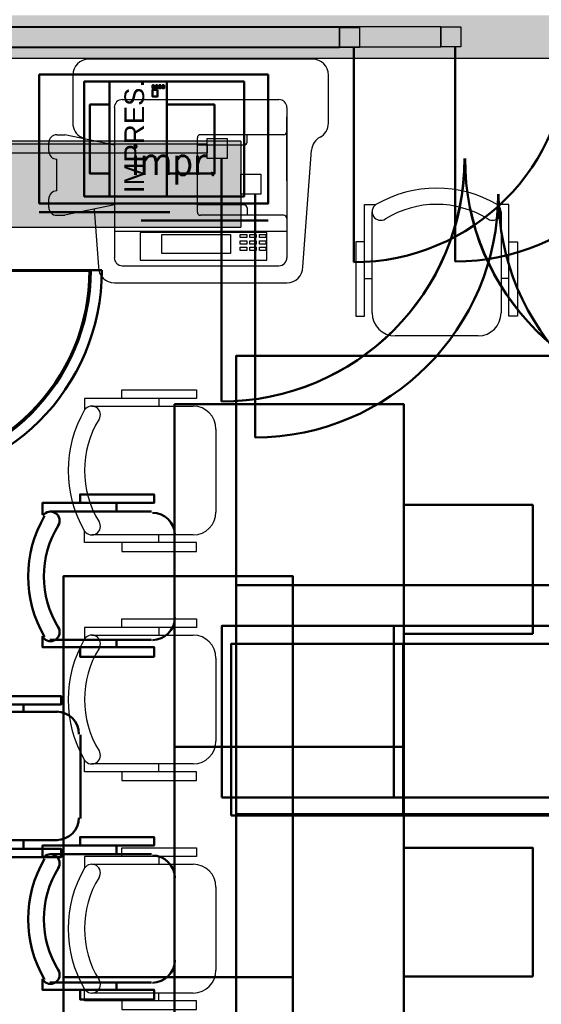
# Model space of a CAD drawing. Header units: metres. Extents: x -1 to 430, y -6 to 31.
# Tile 151 of 169: x 417.48 to 419.3, y 20.9 to 24.33. Entities that reach past the tile are written whole.
import ezdxf

# ---------------------------------------------------------------- set-up
doc = ezdxf.new("R2010")
doc.units = ezdxf.units.M
doc.linetypes.add('CONTINUA', pattern=[0])
for name, color, linetype, lineweight in [('3D P1 MURS EXISTENTS', 7, 'CONTINUA', 25), ('3D P2 MURS', 7, 'CONTINUA', 25), ('3D P3 MURS', 7, 'CONTINUA', 25), ('3D P4 MURS', 7, 'CONTINUA', 25), ('3D P5 MURS', 7, 'CONTINUA', 25), ('3D PA MURS', 7, 'CONTINUA', 25), ('P1 MOBLES', 7, 'CONTINUA', 25), ('P2 MOBLES 2D', 7, 'CONTINUA', 25), ('P4 MOBLES', 7, 'CONTINUA', 25), ('P5 MOBLES', 7, 'CONTINUA', 25), ('PA MOBLES', 7, 'CONTINUA', 25)]:
    doc.layers.add(name, color=color, linetype=linetype, lineweight=lineweight)
doc.styles.add('ARIAL', font='arial.ttf')
doc.styles.add('SIMPLEX', font='simplex_.ttf')

# ---------------------------------------------------------------- blocks, each defined once
blk = doc.blocks.new('OBJETO_COMPLEJO_70')
at = {"layer": 'P2 MOBLES 2D', "color": 202, "linetype": 'CONTINUA', "lineweight": 50, "transparency": 33554687}
for p, q in [((417.4898, 21.9423), (417.4898, 21.9169)), ((417.6083, 21.9169), (417.257, 21.9169)), ((417.6887, 21.5444), (417.6887, 21.8365)), ((417.257, 21.4682), (417.6083, 21.4682)), ((417.4898, 21.4386), (417.4898, 21.4682))]:
    blk.add_line(p, q, dxfattribs=at)
blk.add_lwpolyline([(418.4296, 20.9898), (418.4296, 22.391), (417.6295, 22.391), (417.6295, 20.9898), (418.4296, 20.9898)], close=True, dxfattribs=at)
for points in [[(417.3586, 21.9423), (417.3586, 21.9719), (417.621, 21.9719), (417.621, 21.9423), (417.2316, 21.9423), (417.2316, 21.9042)], [(417.2272, 21.9077), (417.2312, 21.9126), (417.236, 21.9165), (417.2414, 21.9194), (417.2472, 21.9211), (417.2532, 21.9218), (417.2593, 21.9213), (417.2653, 21.9195), (417.2709, 21.9166), (417.2759, 21.9126), (417.2799, 21.9078), (417.2828, 21.9024), (417.2846, 21.8967), (417.2853, 21.8906), (417.2848, 21.8846), (417.2832, 21.8786), (417.2803, 21.8729)], [(417.6049, 21.9175), (417.6207, 21.916), (417.6354, 21.9114), (417.6487, 21.9042), (417.6603, 21.8946), (417.6698, 21.883), (417.6771, 21.8697), (417.6816, 21.855), (417.6832, 21.8392)], [(417.6832, 21.5471), (417.6816, 21.5314), (417.6771, 21.5166), (417.6698, 21.5033), (417.6603, 21.4918), (417.6487, 21.4822), (417.6354, 21.475), (417.6207, 21.4704), (417.6049, 21.4688)], [(417.2803, 21.5177), (417.2832, 21.512), (417.2848, 21.506), (417.2853, 21.5), (417.2846, 21.4939), (417.2828, 21.4882), (417.2799, 21.4828), (417.2759, 21.478), (417.2709, 21.474), (417.2653, 21.4711), (417.2593, 21.4693), (417.2532, 21.4688), (417.2472, 21.4695), (417.2414, 21.4712), (417.236, 21.4741), (417.2312, 21.478), (417.2272, 21.4829)], [(417.3586, 21.4386), (417.3586, 21.4089), (417.621, 21.4089), (417.621, 21.4386), (417.2316, 21.4386), (417.2316, 21.4809)]]:
    blk.add_lwpolyline(points, dxfattribs=at)
for centre, radius, start, end in [((417.5877, 21.6952), 0.4167, 149.5542, 210.4262), ((417.5665, 21.6952), 0.3405, 148.2351, 211.7419)]:
    blk.add_arc(centre, radius, start, end, dxfattribs=at)
blk = doc.blocks.new('OBJETO_COMPLEJO_71')
at = {"layer": 'P2 MOBLES 2D', "color": 202, "linetype": 'CONTINUA', "lineweight": 50, "transparency": 33554687}
for p, q in [((417.4898, 20.5411), (417.4898, 20.5157)), ((417.6083, 20.5157), (417.257, 20.5157)), ((417.6887, 20.1432), (417.6887, 20.4353)), ((417.257, 20.067), (417.6083, 20.067)), ((417.4898, 20.0374), (417.4898, 20.067))]:
    blk.add_line(p, q, dxfattribs=at)
blk.add_lwpolyline([(418.4296, 19.5887), (418.4296, 20.9898), (417.6295, 20.9898), (417.6295, 19.5887), (418.4296, 19.5887)], close=True, dxfattribs=at)
for points in [[(417.3586, 20.5411), (417.3586, 20.5708), (417.621, 20.5708), (417.621, 20.5411), (417.2316, 20.5411), (417.2316, 20.503)], [(417.2272, 20.5065), (417.2312, 20.5115), (417.236, 20.5154), (417.2414, 20.5182), (417.2472, 20.52), (417.2532, 20.5206), (417.2593, 20.5201), (417.2653, 20.5184), (417.2709, 20.5154), (417.2759, 20.5114), (417.2799, 20.5066), (417.2828, 20.5013), (417.2846, 20.4955), (417.2853, 20.4895), (417.2848, 20.4834), (417.2832, 20.4774), (417.2803, 20.4717)], [(417.6049, 20.5164), (417.6207, 20.5148), (417.6354, 20.5102), (417.6487, 20.503), (417.6603, 20.4934), (417.6698, 20.4818), (417.6771, 20.4685), (417.6816, 20.4538), (417.6832, 20.4381)], [(417.6832, 20.146), (417.6816, 20.1302), (417.6771, 20.1155), (417.6698, 20.1022), (417.6603, 20.0906), (417.6487, 20.081), (417.6354, 20.0738), (417.6207, 20.0692), (417.6049, 20.0676)], [(417.2803, 20.1165), (417.2832, 20.1108), (417.2848, 20.1049), (417.2853, 20.0988), (417.2846, 20.0928), (417.2828, 20.087), (417.2799, 20.0816), (417.2759, 20.0769), (417.2709, 20.0728), (417.2653, 20.0699), (417.2593, 20.0682), (417.2532, 20.0676), (417.2472, 20.0683), (417.2414, 20.07), (417.236, 20.0729), (417.2312, 20.0768), (417.2272, 20.0817)], [(417.3586, 20.0374), (417.3586, 20.0077), (417.621, 20.0077), (417.621, 20.0374), (417.2316, 20.0374), (417.2316, 20.0797)]]:
    blk.add_lwpolyline(points, dxfattribs=at)
for centre, radius, start, end in [((417.5877, 20.294), 0.4167, 149.5542, 210.4262), ((417.5665, 20.294), 0.3405, 148.2351, 211.7419)]:
    blk.add_arc(centre, radius, start, end, dxfattribs=at)

msp = doc.modelspace()

# ---------------------------------------------------------------- hatches: boundary and pattern name
at = {"layer": '3D P3 MURS', "linetype": 'CONTINUA', "lineweight": 18, "true_color": 0xa0a0a0, "transparency": 33554687}
msp.add_hatch(color=253, dxfattribs=at).paths.add_polyline_path([(418.2479, 23.9095), (417.447, 23.9095), (417.447, 23.6095), (418.2479, 23.6095)])
at = {"layer": '3D PA MURS', "linetype": 'CONTINUA', "lineweight": 18, "true_color": 0xa0a0a0, "transparency": 33554687}
msp.add_hatch(color=253, dxfattribs=at).paths.add_polyline_path([(421.1369, 24.3496), (414.4369, 24.3496), (414.4369, 24.1996), (421.1369, 24.1996)])

# ---------------------------------------------------------------- linework, layer by layer
at = {"layer": '3D P1 MURS EXISTENTS', "color": 7, "linetype": 'CONTINUA', "lineweight": 25, "transparency": 33554687}
for p, q in [((418.947, 24.3095), (417.447, 24.3095)), ((418.947, 24.3095), (418.947, 24.2395)), ((417.447, 24.2395), (418.947, 24.2395))]:
    msp.add_line(p, q, dxfattribs=at)
at = {"layer": '3D P1 MURS EXISTENTS', "color": 202, "linetype": 'CONTINUA', "lineweight": 50, "transparency": 33554687}
msp.add_line((418.997, 24.2395), (418.997, 23.4893), dxfattribs=at)
at = {"layer": '3D P1 MURS EXISTENTS', "color": 7, "linetype": 'CONTINUA', "lineweight": 25, "transparency": 33554687}
msp.add_lwpolyline([(418.947, 24.3095), (419.017, 24.3095), (419.017, 24.2395), (418.947, 24.2395), (418.947, 24.3095)], close=True, dxfattribs=at)
at = {"layer": '3D P1 MURS EXISTENTS', "color": 202, "linetype": 'CONTINUA', "lineweight": 50, "transparency": 33554687}
msp.add_ellipse((418.997, 24.2395), major_axis=(0, -0.7501), ratio=1, start_param=0, end_param=1.570796, dxfattribs=at)
at = {"layer": '3D P2 MURS', "color": 7, "linetype": 'CONTINUA', "lineweight": 25, "transparency": 33554687}
for p, q in [((418.5926, 24.3069), (417.447, 24.3069)), ((418.5926, 24.3069), (418.5926, 24.2369)), ((417.447, 24.2369), (418.5926, 24.2369))]:
    msp.add_line(p, q, dxfattribs=at)
at = {"layer": '3D P2 MURS', "color": 202, "linetype": 'CONTINUA', "lineweight": 50, "transparency": 33554687}
for p, q in [((418.6426, 24.2369), (418.6426, 23.4873)), ((417.017, 23.4595), (417.7631, 23.4595))]:
    msp.add_line(p, q, dxfattribs=at)
at = {"layer": '3D P2 MURS', "color": 7, "linetype": 'CONTINUA', "lineweight": 25, "transparency": 33554687}
msp.add_lwpolyline([(418.5926, 24.3069), (418.6626, 24.3069), (418.6626, 24.2369), (418.5926, 24.2369), (418.5926, 24.3069)], close=True, dxfattribs=at)
at = {"layer": '3D P2 MURS', "color": 202, "linetype": 'CONTINUA', "lineweight": 50, "transparency": 33554687}
msp.add_arc((417.017, 23.4595), 0.7461, 270, 0, dxfattribs=at)
msp.add_ellipse((418.6426, 24.2369), major_axis=(0.7496, 0), ratio=1, start_param=4.712389, end_param=6.283185, dxfattribs=at)
at = {"layer": '3D P3 MURS', "color": 7, "linetype": 'CONTINUA', "lineweight": 25, "transparency": 33554687}
for p, q in [((418.2479, 23.9095), (417.447, 23.9095)), ((418.2479, 23.9095), (418.2479, 23.6095)), ((417.447, 23.6095), (418.2479, 23.6095))]:
    msp.add_line(p, q, dxfattribs=at)
at = {"layer": '3D P3 MURS', "color": 202, "linetype": 'CONTINUA', "lineweight": 50, "transparency": 33554687}
for p, q in [((418.2979, 23.7245), (418.2979, 22.8754)), ((417.017, 23.4576), (417.7203, 23.4576))]:
    msp.add_line(p, q, dxfattribs=at)
at = {"layer": '3D P3 MURS', "color": 7, "linetype": 'CONTINUA', "lineweight": 25, "transparency": 33554687}
msp.add_lwpolyline([(418.2479, 23.7945), (418.3179, 23.7945), (418.3179, 23.7245), (418.2479, 23.7245), (418.2479, 23.7945)], close=True, dxfattribs=at)
at = {"layer": '3D P3 MURS', "color": 202, "linetype": 'CONTINUA', "lineweight": 50, "transparency": 33554687}
msp.add_arc((417.017, 23.4576), 0.7033, 270, 0, dxfattribs=at)
for centre, start_param, end_param in [((418.2979, 23.7245), 0, 1.570796), ((419.997, 23.7245), 4.712389, 6.283185)]:
    msp.add_ellipse(centre, major_axis=(0, -0.849), ratio=1, start_param=start_param, end_param=end_param, dxfattribs=at)
at = {"layer": '3D P4 MURS', "color": 7, "linetype": 'CONTINUA', "lineweight": 25, "transparency": 33554687}
for p, q in [((418.1311, 23.8995), (417.447, 23.8995)), ((417.447, 23.8695), (418.1311, 23.8695)), ((418.1311, 23.8995), (418.1311, 23.8695))]:
    msp.add_line(p, q, dxfattribs=at)
at = {"layer": '3D P4 MURS', "color": 202, "linetype": 'CONTINUA', "lineweight": 50, "transparency": 33554687}
for p, q in [((418.1811, 23.8495), (418.1811, 23.0004)), ((417.017, 23.4595), (417.7245, 23.4595))]:
    msp.add_line(p, q, dxfattribs=at)
at = {"layer": '3D P4 MURS', "color": 7, "linetype": 'CONTINUA', "lineweight": 25, "transparency": 33554687}
msp.add_lwpolyline([(418.1311, 23.9195), (418.2011, 23.9195), (418.2011, 23.8495), (418.1311, 23.8495), (418.1311, 23.9195)], close=True, dxfattribs=at)
at = {"layer": '3D P4 MURS', "color": 202, "linetype": 'CONTINUA', "lineweight": 50, "transparency": 33554687}
for centre, radius, start, end in [((418.1811, 23.8495), 0.849, 270, 0), ((419.8802, 23.8495), 0.849, 180, 270), ((417.017, 23.4595), 0.7075, 270, 0)]:
    msp.add_arc(centre, radius, start, end, dxfattribs=at)
at = {"layer": '3D P5 MURS', "color": 7, "linetype": 'CONTINUA', "lineweight": 25, "transparency": 33554687}
for p, q in [((418.1305, 23.8995), (417.447, 23.8995)), ((417.447, 23.8695), (418.1305, 23.8695)), ((418.1305, 23.8995), (418.1305, 23.8695))]:
    msp.add_line(p, q, dxfattribs=at)
at = {"layer": '3D P5 MURS', "color": 202, "linetype": 'CONTINUA', "lineweight": 50, "transparency": 33554687}
for p, q in [((418.1805, 23.8495), (418.1805, 23.0004)), ((417.017, 23.4595), (417.7203, 23.4595))]:
    msp.add_line(p, q, dxfattribs=at)
at = {"layer": '3D P5 MURS', "color": 7, "linetype": 'CONTINUA', "lineweight": 25, "transparency": 33554687}
msp.add_lwpolyline([(418.1305, 23.9195), (418.2005, 23.9195), (418.2005, 23.8495), (418.1305, 23.8495), (418.1305, 23.9195)], close=True, dxfattribs=at)
at = {"layer": '3D P5 MURS', "color": 202, "linetype": 'CONTINUA', "lineweight": 50, "transparency": 33554687}
for centre, radius, start, end in [((418.1805, 23.8495), 0.849, 270, 0), ((419.8796, 23.8495), 0.849, 180, 270), ((417.017, 23.4595), 0.7033, 270, 0)]:
    msp.add_arc(centre, radius, start, end, dxfattribs=at)
at = {"layer": '3D PA MURS', "color": 7, "linetype": 'CONTINUA', "lineweight": 25, "transparency": 33554687}
msp.add_line((416.482, 24.1996), (421.1369, 24.1996), dxfattribs=at)
at = {"layer": 'P1 MOBLES', "linetype": 'CONTINUA', "lineweight": 50, "transparency": 33554687}
for p, q in [((418.0006, 23.6624), (417.5444, 23.6624)), ((418.3444, 23.6324), (417.9006, 23.6324))]:
    msp.add_line(p, q, dxfattribs=at)
at = {"layer": 'P1 MOBLES', "color": 202, "linetype": 'CONTINUA', "lineweight": 50, "transparency": 33554687}
for p, q in [((417.8141, 22.6466), (417.8141, 22.617)), ((417.9369, 22.617), (417.5813, 22.617)), ((418.0173, 22.2487), (418.0173, 22.5366)), ((417.5813, 22.1683), (417.9369, 22.1683)), ((417.8141, 22.1429), (417.8141, 22.1683)), ((417.8141, 21.4497), (417.8141, 21.4201)), ((417.9369, 21.4201), (417.5813, 21.4201)), ((418.0173, 21.0518), (418.0173, 21.3396)), ((417.5813, 20.9713), (417.9369, 20.9713)), ((417.8141, 20.9459), (417.8141, 20.9713))]:
    msp.add_line(p, q, dxfattribs=at)
for points in [[(418.3444, 24.1424), (417.5444, 24.1424), (417.5444, 23.6924), (418.3444, 23.6924), (418.3444, 24.1424)], [(418.8174, 21.7942), (418.8174, 22.9911), (418.0173, 22.9911), (418.0173, 21.7942), (418.8174, 21.7942)], [(419.2674, 22.1892), (418.8174, 22.1892), (418.8174, 22.6392), (419.2674, 22.6392), (419.2674, 22.1892)], [(418.8174, 20.5972), (418.8174, 21.7942), (418.0173, 21.7942), (418.0173, 20.5972), (418.8174, 20.5972)], [(419.2674, 20.9923), (418.8174, 20.9923), (418.8174, 21.4423), (419.2674, 21.4423), (419.2674, 20.9923)]]:
    msp.add_lwpolyline(points, close=True, dxfattribs=at)
at = {"layer": 'P1 MOBLES', "linetype": 'CONTINUA', "lineweight": 50, "transparency": 33554687}
for points in [[(417.7897, 24.1181), (417.7897, 23.717), (417.7017, 23.717), (417.7017, 24.1181), (417.7897, 24.1181)], [(417.7897, 24.1181), (417.9904, 24.1181), (417.9904, 23.717), (417.7897, 23.717), (417.7897, 24.1181)], [(417.9904, 24.1181), (418.2596, 24.1181), (418.2596, 23.717), (417.9904, 23.717), (417.9904, 24.1181)], [(417.9571, 24.0894), (417.9571, 24.0657), (417.9402, 24.0657), (417.9402, 24.0894), (417.9571, 24.0894)], [(417.946, 24.1055), (417.946, 24.095), (417.9403, 24.095), (417.9403, 24.1055), (417.946, 24.1055)], [(417.9575, 24.1055), (417.9575, 24.095), (417.9517, 24.095), (417.9517, 24.1055), (417.9575, 24.1055)], [(417.969, 24.1055), (417.969, 24.095), (417.9632, 24.095), (417.9632, 24.1055), (417.969, 24.1055)], [(417.9804, 24.1055), (417.9804, 24.095), (417.9746, 24.095), (417.9746, 24.1055), (417.9804, 24.1055)], [(417.721, 24.0379), (417.7897, 24.0379), (417.7897, 23.7972), (417.721, 23.7972), (417.721, 24.0379)], [(417.9904, 24.0379), (418.1564, 24.0379), (418.1564, 23.7972), (417.9904, 23.7972), (417.9904, 24.0379)]]:
    msp.add_lwpolyline(points, close=True, dxfattribs=at)
at = {"layer": 'P1 MOBLES', "color": 202, "linetype": 'CONTINUA', "lineweight": 50, "transparency": 33554687}
for points in [[(417.6871, 22.6466), (417.6871, 22.6763), (417.9454, 22.6763), (417.9454, 22.6466), (417.5559, 22.6466), (417.5559, 22.6043)], [(417.5577, 22.6023), (417.5618, 22.6072), (417.5666, 22.6111), (417.572, 22.6139), (417.5778, 22.6157), (417.5838, 22.6163), (417.5899, 22.6158), (417.5958, 22.6141), (417.6015, 22.6111), (417.6064, 22.6071), (417.6104, 22.6023), (417.6133, 22.597), (417.6151, 22.5912), (417.6158, 22.5852), (417.6154, 22.5791), (417.6137, 22.5731), (417.6108, 22.5674)], [(417.9397, 22.6121), (417.9555, 22.6105), (417.9702, 22.6059), (417.9835, 22.5987), (417.995, 22.5892), (418.0046, 22.5776), (418.0118, 22.5643), (418.0164, 22.5496), (418.018, 22.5338)], [(418.018, 22.2459), (418.0164, 22.2301), (418.0118, 22.2154), (418.0046, 22.2021), (417.995, 22.1905), (417.9835, 22.181), (417.9702, 22.1738), (417.9555, 22.1692), (417.9397, 22.1676)], [(417.6108, 22.2123), (417.6137, 22.2066), (417.6154, 22.2006), (417.6158, 22.1945), (417.6151, 22.1885), (417.6133, 22.1827), (417.6104, 22.1774), (417.6064, 22.1726), (417.6015, 22.1686), (417.5958, 22.1656), (417.5899, 22.1639), (417.5838, 22.1634), (417.5778, 22.164), (417.572, 22.1658), (417.5666, 22.1686), (417.5618, 22.1725), (417.5577, 22.1774)], [(417.6871, 22.1429), (417.6871, 22.109), (417.9454, 22.109), (417.9454, 22.1429), (417.5559, 22.1429), (417.5559, 22.181)], [(417.6871, 21.4497), (417.6871, 21.4793), (417.9454, 21.4793), (417.9454, 21.4497), (417.5559, 21.4497), (417.5559, 21.4074)], [(417.5577, 21.4053), (417.5618, 21.4102), (417.5666, 21.4141), (417.572, 21.417), (417.5778, 21.4188), (417.5838, 21.4194), (417.5899, 21.4189), (417.5958, 21.4171), (417.6015, 21.4142), (417.6064, 21.4102), (417.6104, 21.4054), (417.6133, 21.4), (417.6151, 21.3943), (417.6158, 21.3882), (417.6154, 21.3822), (417.6137, 21.3762), (417.6108, 21.3705)], [(417.9397, 21.4152), (417.9555, 21.4136), (417.9702, 21.409), (417.9835, 21.4018), (417.995, 21.3922), (418.0046, 21.3806), (418.0118, 21.3673), (418.0164, 21.3526), (418.018, 21.3368)], [(418.018, 21.049), (418.0164, 21.0332), (418.0118, 21.0185), (418.0046, 21.0052), (417.995, 20.9936), (417.9835, 20.984), (417.9702, 20.9768), (417.9555, 20.9722), (417.9397, 20.9707)], [(417.6108, 21.0153), (417.6137, 21.0096), (417.6154, 21.0036), (417.6158, 20.9976), (417.6151, 20.9915), (417.6133, 20.9858), (417.6104, 20.9804), (417.6064, 20.9756), (417.6015, 20.9716), (417.5958, 20.9687), (417.5899, 20.9669), (417.5838, 20.9664), (417.5778, 20.9671), (417.572, 20.9688), (417.5666, 20.9717), (417.5618, 20.9756), (417.5577, 20.9805)], [(417.6871, 20.9459), (417.6871, 20.9121), (417.9454, 20.9121), (417.9454, 20.9459), (417.5559, 20.9459), (417.5559, 20.984)]]:
    msp.add_lwpolyline(points, dxfattribs=at)
for centre, radius, start, end in [((417.9224, 22.3898), 0.4167, 149.5545, 210.4265), ((417.9013, 22.3898), 0.3405, 148.2352, 211.742), ((417.9224, 21.1928), 0.4167, 149.5545, 210.4265), ((417.9013, 21.1928), 0.3405, 148.2352, 211.742)]:
    msp.add_arc(centre, radius, start, end, dxfattribs=at)
at = {"layer": 'P2 MOBLES 2D', "color": 180, "transparency": 33554687}
for p, q in [((418.4985, 24.1961), (417.7175, 24.1961)), ((417.6617, 24.1403), (417.6617, 23.9729)), ((418.5543, 23.9729), (418.5543, 24.1403)), ((417.8346, 24.0552), (418.3814, 24.0552)), ((417.8068, 24.0273), (417.8068, 23.5029)), ((418.4093, 24.0273), (418.4093, 23.5029)), ((418.4093, 23.7717), (418.4093, 23.9948)), ((417.5778, 23.8754), (417.5778, 23.9045)), ((417.6057, 23.9324), (417.6336, 23.9324)), ((417.8068, 23.8958), (417.6336, 23.9324)), ((418.0968, 23.6621), (418.0968, 23.9213)), ((418.3981, 23.9324), (418.108, 23.9324)), ((418.27, 23.9069), (418.27, 23.9324)), ((418.2589, 23.8958), (418.0968, 23.8958)), ((418.465, 23.4708), (418.4956, 23.8788)), ((417.6057, 23.7359), (417.6057, 23.8475)), ((417.6057, 23.8475), (417.6057, 23.8475)), ((417.6057, 23.7359), (417.6057, 23.7359)), ((417.5778, 23.6789), (417.5778, 23.708)), ((417.8068, 23.6877), (417.6336, 23.651)), ((417.7358, 23.6726), (417.751, 23.4708)), ((418.2589, 23.6877), (418.0968, 23.6877)), ((418.27, 23.6765), (418.27, 23.651)), ((417.6057, 23.651), (417.6336, 23.651)), ((418.3981, 23.651), (418.108, 23.651)), ((417.8068, 23.5952), (418.4093, 23.5952)), ((417.8969, 23.5905), (417.8969, 23.4946)), ((418.3387, 23.5905), (417.8969, 23.5905)), ((417.9724, 23.5837), (418.2123, 23.5837)), ((417.9724, 23.5179), (417.9724, 23.5837)), ((418.2123, 23.5837), (418.2123, 23.5179)), ((418.2465, 23.5729), (418.2465, 23.584)), ((418.2465, 23.584), (418.2688, 23.584)), ((418.2688, 23.5729), (418.2465, 23.5729)), ((418.2465, 23.5506), (418.2465, 23.5617)), ((418.2465, 23.5617), (418.2688, 23.5617)), ((418.2688, 23.584), (418.2688, 23.5729)), ((418.2688, 23.5617), (418.2688, 23.5506)), ((418.2799, 23.5729), (418.2799, 23.584)), ((418.2799, 23.584), (418.3023, 23.584)), ((418.3023, 23.5729), (418.2799, 23.5729)), ((418.2799, 23.5506), (418.2799, 23.5617)), ((418.2799, 23.5617), (418.3023, 23.5617)), ((418.3023, 23.584), (418.3023, 23.5729)), ((418.3023, 23.5617), (418.3023, 23.5506)), ((418.3134, 23.5729), (418.3134, 23.584)), ((418.3134, 23.584), (418.3357, 23.584)), ((418.3357, 23.5729), (418.3134, 23.5729)), ((418.3134, 23.5506), (418.3134, 23.5617)), ((418.3134, 23.5617), (418.3357, 23.5617)), ((418.3357, 23.584), (418.3357, 23.5729)), ((418.3357, 23.5617), (418.3357, 23.5506)), ((418.3387, 23.4946), (418.3387, 23.5905)), ((418.2688, 23.5506), (418.2465, 23.5506)), ((418.2465, 23.5283), (418.2465, 23.5394)), ((418.2465, 23.5394), (418.2688, 23.5394)), ((418.2688, 23.5283), (418.2465, 23.5283)), ((418.2688, 23.5394), (418.2688, 23.5283)), ((418.3023, 23.5506), (418.2799, 23.5506)), ((418.2799, 23.5283), (418.2799, 23.5394)), ((418.2799, 23.5394), (418.3023, 23.5394)), ((418.3023, 23.5283), (418.2799, 23.5283)), ((418.3023, 23.5394), (418.3023, 23.5283)), ((418.3357, 23.5506), (418.3134, 23.5506)), ((418.3134, 23.5283), (418.3134, 23.5394)), ((418.3134, 23.5394), (418.3357, 23.5394)), ((418.3357, 23.5283), (418.3134, 23.5283)), ((418.3357, 23.5394), (418.3357, 23.5283)), ((417.8969, 23.4946), (418.3387, 23.4946)), ((418.2123, 23.5179), (417.9724, 23.5179)), ((417.8346, 23.475), (418.3814, 23.475)), ((417.8068, 23.4151), (418.4093, 23.4151))]:
    msp.add_line(p, q, dxfattribs=at)
for centre, radius, start, end in [((417.7175, 24.1403), 0.0558, 90, 180), ((418.4985, 24.1403), 0.0558, 0, 90), ((417.8346, 24.0273), 0.0279, 90, 180), ((418.3814, 24.0273), 0.0279, 0, 90), ((417.7175, 23.9729), 0.0558, 180, 241.7827), ((418.4985, 23.9729), 0.0558, 298.2173, 0), ((418.3981, 23.9436), 0.0112, 270, 0), ((417.6057, 23.9045), 0.0279, 90, 180), ((417.6647, 23.8746), 0.0558, 51.9426, 61.7827), ((418.108, 23.9213), 0.0112, 90, 180), ((418.2589, 23.9069), 0.0112, 270, 0), ((418.5513, 23.8746), 0.0558, 118.2173, 175.7108), ((417.6057, 23.8754), 0.0279, 180, 270), ((417.6057, 23.708), 0.0279, 90, 180), ((417.6057, 23.6789), 0.0279, 180, 270), ((418.108, 23.6621), 0.0112, 180, 270), ((418.2589, 23.6765), 0.0112, 0, 90), ((418.3981, 23.6398), 0.0112, 0, 90), ((417.8346, 23.5029), 0.0279, 180, 270), ((418.3814, 23.5029), 0.0279, 270, 0), ((417.8068, 23.4708), 0.0558, 180, 270), ((418.4093, 23.4708), 0.0558, 270, 0)]:
    msp.add_arc(centre, radius, start, end, dxfattribs=at)
at = {"layer": 'P4 MOBLES', "color": 202, "linetype": 'CONTINUA', "lineweight": 50, "transparency": 33554687}
for points in [[(418.1821, 21.6173), (418.1821, 22.2173), (418.7821, 22.2173), (418.7821, 21.6173), (418.1821, 21.6173)], [(418.7821, 21.6173), (418.7821, 22.2173), (419.3821, 22.2173), (419.3821, 21.6173), (418.7821, 21.6173)]]:
    msp.add_lwpolyline(points, close=True, dxfattribs=at)
at = {"layer": 'P5 MOBLES', "color": 202, "linetype": 'CONTINUA', "lineweight": 50, "transparency": 33554687}
for points in [[(418.2152, 21.5544), (418.2152, 22.1544), (418.8152, 22.1544), (418.8152, 21.5544), (418.2152, 21.5544)], [(418.8152, 21.5544), (418.8152, 22.1544), (419.4152, 22.1544), (419.4152, 21.5544), (418.8152, 21.5544)]]:
    msp.add_lwpolyline(points, close=True, dxfattribs=at)
at = {"layer": 'PA MOBLES', "color": 180, "linetype": 'CONTINUA', "transparency": 33554687}
for p, q in [((418.7069, 23.3098), (418.7069, 23.6631)), ((419.1569, 23.6631), (419.1569, 23.3098)), ((418.6801, 23.4298), (418.7069, 23.4298)), ((419.1837, 23.4298), (419.1569, 23.4298)), ((419.0769, 23.2298), (418.7869, 23.2298)), ((417.9617, 23.0114), (417.9617, 22.9846)), ((417.7284, 22.9846), (418.0817, 22.9846)), ((418.1617, 22.9046), (418.1617, 22.6146)), ((418.0817, 22.5346), (417.7284, 22.5346)), ((417.9617, 22.5078), (417.9617, 22.5346)), ((417.7284, 22.1846), (418.0817, 22.1846)), ((417.9617, 22.2114), (417.9617, 22.1846)), ((418.1617, 22.1046), (418.1617, 21.8146)), ((418.0817, 21.7346), (417.7284, 21.7346)), ((417.9617, 21.7078), (417.9617, 21.7346)), ((417.9617, 21.4114), (417.9617, 21.3846)), ((417.7284, 21.3846), (418.0817, 21.3846)), ((418.1617, 21.3046), (418.1617, 21.0146)), ((418.0817, 20.9346), (417.7284, 20.9346)), ((417.9617, 20.9078), (417.9617, 20.9346))]:
    msp.add_line(p, q, dxfattribs=at)
for points in [[(418.6801, 23.5583), (418.6495, 23.5583), (418.6495, 23.2983), (418.6801, 23.2983), (418.6801, 23.6884), (418.7202, 23.6884)], [(419.1837, 23.5583), (419.2144, 23.5583), (419.2144, 23.2983), (419.1837, 23.2983), (419.1837, 23.6884), (419.1436, 23.6884)], [(417.8332, 23.0114), (417.8332, 23.042), (418.0932, 23.042), (418.0932, 23.0114), (417.7031, 23.0114), (417.7031, 22.9713)], [(417.8332, 22.5078), (417.8332, 22.4772), (418.0932, 22.4772), (418.0932, 22.5078), (417.7031, 22.5078), (417.7031, 22.5479)], [(417.8332, 22.2114), (417.8332, 22.242), (418.0932, 22.242), (418.0932, 22.2114), (417.7031, 22.2114), (417.7031, 22.1713)], [(417.8332, 21.7078), (417.8332, 21.6772), (418.0932, 21.6772), (418.0932, 21.7078), (417.7031, 21.7078), (417.7031, 21.7479)], [(417.8332, 21.4114), (417.8332, 21.442), (418.0932, 21.442), (418.0932, 21.4114), (417.7031, 21.4114), (417.7031, 21.3713)], [(417.8332, 20.9078), (417.8332, 20.8772), (418.0932, 20.8772), (418.0932, 20.9078), (417.7031, 20.9078), (417.7031, 20.9479)]]:
    msp.add_lwpolyline(points, dxfattribs=at)
at = {"layer": 'PA MOBLES', "lineweight": 50, "transparency": 33554687}
for points in [[(418.2319, 22.3596), (419.6319, 22.3596), (419.6319, 23.1596), (418.2319, 23.1596), (418.2319, 22.3596)], [(418.2319, 21.5596), (419.6319, 21.5596), (419.6319, 22.3596), (418.2319, 22.3596), (418.2319, 21.5596)], [(418.2319, 20.7596), (419.6319, 20.7596), (419.6319, 21.5596), (418.2319, 21.5596), (418.2319, 20.7596)]]:
    msp.add_lwpolyline(points, close=True, dxfattribs=at)
at = {"layer": 'PA MOBLES', "color": 180, "linetype": 'CONTINUA', "transparency": 33554687}
for centre, radius, start, end in [((418.9319, 23.3278), 0.4182, 59.5867, 120.4133), ((418.7369, 23.6635), 0.03, 123.8288, 302.666), ((418.9319, 23.349), 0.34, 58.2704, 121.7296), ((419.1269, 23.6635), 0.03, 237.334, 56.1712), ((418.7869, 23.3098), 0.08, 180, 270), ((419.0769, 23.3098), 0.08, 270, 0), ((417.728, 22.9546), 0.03, 327.334, 146.1712), ((418.0817, 22.9046), 0.08, 0, 90), ((418.0637, 22.7596), 0.4182, 149.5867, 210.4133), ((418.0425, 22.7596), 0.34, 148.2704, 211.7296), ((418.0817, 22.6146), 0.08, 270, 0), ((417.728, 22.5646), 0.03, 213.8288, 32.666), ((417.728, 22.1546), 0.03, 327.334, 146.1712), ((418.0817, 22.1046), 0.08, 0, 90), ((418.0637, 21.9596), 0.4182, 149.5867, 210.4133), ((418.0425, 21.9596), 0.34, 148.2704, 211.7296), ((418.0817, 21.8146), 0.08, 270, 0), ((417.728, 21.7646), 0.03, 213.8288, 32.666), ((418.0637, 21.1596), 0.4182, 149.5867, 210.4133), ((417.728, 21.3546), 0.03, 327.334, 146.1712), ((418.0817, 21.3046), 0.08, 0, 90), ((418.0425, 21.1596), 0.34, 148.2704, 211.7296), ((418.0817, 21.0146), 0.08, 270, 0), ((417.728, 20.9646), 0.03, 213.8288, 32.666)]:
    msp.add_arc(centre, radius, start, end, dxfattribs=at)

# ---------------------------------------------------------------- block references
at = {"layer": 'P2 MOBLES 2D', "color": 202, "linetype": 'CONTINUA', "lineweight": 50, "transparency": 33554687}
for name in ['OBJETO_COMPLEJO_70', 'OBJETO_COMPLEJO_71']:
    msp.add_blockref(name, (0, 0), dxfattribs=at)

# ---------------------------------------------------------------- texts
at = {"layer": 'P1 MOBLES', "linetype": 'CONTINUA', "lineweight": 50, "transparency": 33554687, "insert": (417.9117, 23.7287), "char_height": 0.068762, "width": 0.429705, "attachment_point": 7, "rotation": 90, "style": 'ARIAL'}
msp.add_mtext('\\W1.00;IMPRES.', dxfattribs=at)
at = {"layer": 'P2 MOBLES 2D', "linetype": 'CONTINUA', "lineweight": 13, "transparency": 33554687, "insert": (418.0174, 23.7585), "char_height": 0.1, "width": 0.402252, "attachment_point": 8, "style": 'SIMPLEX'}
msp.add_mtext('\\W0.89;impr.', dxfattribs=at)

doc.saveas('drawing.dxf')
